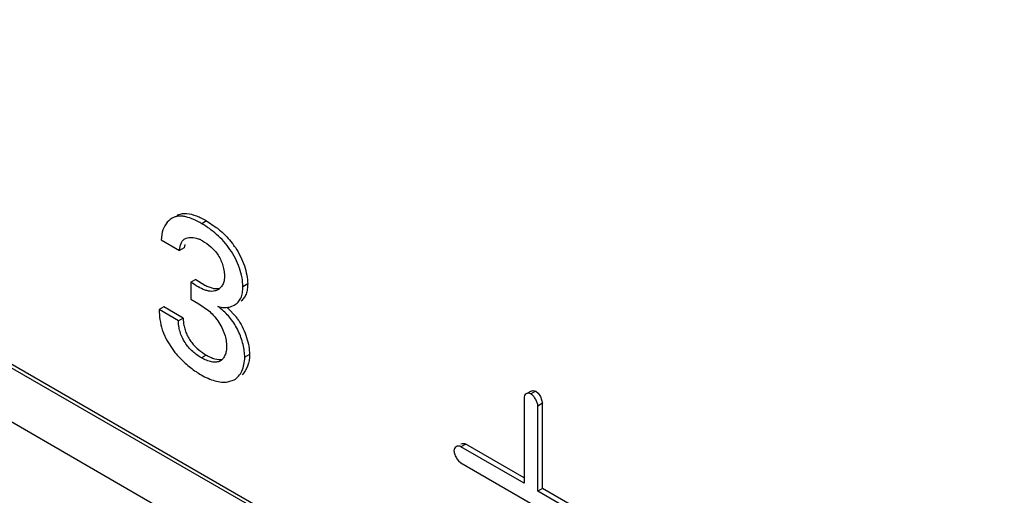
# Model space of a CAD drawing. Header units: inches. Extents: x 0 to 34, y 0 to 22.
# Tile 66 of 124: x 22.85 to 23.069, y 16.132 to 16.237. Entities that reach past the tile are written whole.
import ezdxf

# ---------------------------------------------------------------- set-up
doc = ezdxf.new("R2010")
doc.units = ezdxf.units.IN
doc.header["$LTSCALE"] = 1.87
doc.header["$MEASUREMENT"] = 0
doc.layers.get('0').update_dxf_attribs({"linetype": 'CONTINUOUS'})

msp = doc.modelspace()

# ---------------------------------------------------------------- linework, layer by layer
at = {"color": 7, "linetype": 'CONTINUOUS'}
for p, q in [((23.4561457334, 15.8096753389), (22.4005216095, 16.419179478)), ((22.4689129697, 16.3788865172), (23.4554483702, 15.8092733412)), ((23.4450088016, 15.8032456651), (22.458473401, 16.3728588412)), ((22.8915725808, 16.1926383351), (22.8905119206, 16.1920259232)), ((22.8915725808, 16.1926383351), (22.8937365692, 16.1911871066)), ((22.8816932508, 16.1901389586), (22.8814484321, 16.1884301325)), ((22.8814484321, 16.1884301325), (22.8855341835, 16.1860710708)), ((22.8892652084, 16.1888062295), (22.8899289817, 16.1885698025)), ((22.8865948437, 16.1866834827), (22.8855341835, 16.1860710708)), ((22.8866893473, 16.1873726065), (22.8865948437, 16.1866834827)), ((22.8891411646, 16.1796068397), (22.8880805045, 16.1789944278)), ((22.8891411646, 16.1796068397), (22.8911698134, 16.1783608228)), ((22.8955684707, 16.1802773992), (22.8954656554, 16.17933647)), ((22.8880805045, 16.1789944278), (22.8880805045, 16.1752114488)), ((22.9007148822, 16.1786217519), (22.899654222, 16.17800934)), ((22.8880805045, 16.1752114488), (22.8898766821, 16.1741854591)), ((22.8820634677, 16.1735113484), (22.8810028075, 16.1728989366)), ((22.8852896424, 16.1704237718), (22.8810028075, 16.1728989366)), ((22.8863503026, 16.1710361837), (22.8820634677, 16.1735113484)), ((22.8898766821, 16.1741854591), (22.8919651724, 16.1727320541)), ((22.8961567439, 16.1734088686), (22.8982239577, 16.1712012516)), ((22.8970110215, 16.1735774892), (22.8977274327, 16.1738968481)), ((22.8863503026, 16.1710361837), (22.8852896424, 16.1704237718)), ((22.8863503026, 16.1710361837), (22.8864542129, 16.1697397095)), ((22.8819683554, 16.1676782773), (22.8826571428, 16.1661961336)), ((22.8826571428, 16.1661961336), (22.8842085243, 16.1637795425)), ((22.8914864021, 16.1627882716), (22.890425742, 16.1621758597)), ((22.9011177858, 16.1629289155), (22.9000571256, 16.1623165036)), ((22.8963033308, 16.1568007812), (22.8977024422, 16.1572767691)), ((22.9622412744, 16.153236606), (22.9622412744, 16.134258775)), ((22.9638018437, 16.1547690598), (22.9627411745, 16.1541566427)), ((22.9648487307, 16.1547419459), (22.9637880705, 16.154129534)), ((22.9648487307, 16.1547419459), (22.9653882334, 16.1542752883)), ((22.9653882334, 16.1542752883), (22.9658956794, 16.153560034)), ((22.9658956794, 16.153560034), (22.9663955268, 16.1520628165)), ((22.9663955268, 16.1520628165), (22.9653348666, 16.1514504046)), ((22.9653348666, 16.1324725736), (22.9653348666, 16.1514504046)), ((22.9663955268, 16.1330849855), (22.9663955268, 16.1520628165)), ((22.9492540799, 16.1429822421), (22.9481934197, 16.1423698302)), ((22.9622412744, 16.134258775), (22.9481934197, 16.1423698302)), ((22.9622412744, 16.1354835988), (22.9492540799, 16.1429822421)), ((22.9473111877, 16.1397151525), (22.9476754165, 16.1392411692)), ((22.9476754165, 16.1392411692), (22.9481934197, 16.1387986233)), ((22.9481934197, 16.1387986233), (22.9801016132, 16.1203752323)), ((22.9663955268, 16.1330849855), (22.9653348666, 16.1324649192)), ((22.9801016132, 16.1239464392), (22.9653348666, 16.1324725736)), ((22.9811622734, 16.1245588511), (22.9663955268, 16.1330849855))]:
    msp.add_line(p, q, dxfattribs=at)
for centre, radius, start, end in [((22.8874130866, 16.1826529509), 0.0064295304, 59.9347473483, 66.964394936), ((22.8835073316, 16.177004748), 0.0174233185, 33.8546258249, 37.7590159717), ((22.8927019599, 16.1796530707), 0.0026976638, 300.0083203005, 305.0247649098), ((22.8926565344, 16.1797147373), 0.0027742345, 305.0620804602, 314.577649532), ((22.884170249, 16.1602659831), 0.0166250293, 50.3699645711, 53.442946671), ((22.8879350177, 16.1634540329), 0.0128795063, 33.2106162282, 36.9784923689), ((22.8935743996, 16.1723083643), 0.0124955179, 198.1521113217, 201.7489136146), ((22.8992918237, 16.1753294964), 0.0189975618, 217.4428884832, 218.9610354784), ((22.900165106, 16.1753495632), 0.0195943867, 236.0472636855, 239.926635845)]:
    msp.add_arc(centre, radius, start, end, dxfattribs=at)
for points, knots in [([(22.8838662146, 16.1932248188), (22.8833400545, 16.1929210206), (22.8823859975, 16.1919943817), (22.8818680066, 16.1907908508), (22.8816932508, 16.1901389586)], [0, 0, 0, 0, 0.4737451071, 1, 1, 1, 1]), ([(22.8905119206, 16.1920259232), (22.8899296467, 16.1923621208), (22.8887829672, 16.1929669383), (22.8872899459, 16.1935160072), (22.8861278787, 16.1937137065), (22.8853148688, 16.1937191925), (22.8845506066, 16.1935601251), (22.8840840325, 16.1933505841), (22.8838662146, 16.1932248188)], [0, 0, 0, 0, 0.2855543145, 0.549984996, 0.6710090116, 0.7846415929, 0.8931794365, 1, 1, 1, 1]), ([(22.8849268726, 16.1938372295), (22.8852447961, 16.1940207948), (22.8859568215, 16.1943011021), (22.886718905, 16.1943378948), (22.887101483, 16.1943105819)], [0, 0, 0, 0, 0.4890501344, 1, 1, 1, 1]), ([(22.887101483, 16.1943105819), (22.8878530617, 16.1942569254), (22.88941756, 16.1937975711), (22.8908392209, 16.1930617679), (22.8915725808, 16.1926383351)], [0, 0, 0, 0, 0.4708391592, 1, 1, 1, 1]), ([(22.899654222, 16.17800934), (22.899654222, 16.1786772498), (22.8994913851, 16.1800852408), (22.8989100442, 16.1821964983), (22.898015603, 16.1843169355), (22.8964576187, 16.1869478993), (22.8940009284, 16.189662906), (22.891683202, 16.19134964), (22.8905119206, 16.1920259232)], [0, 0, 0, 0, 0.1149886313, 0.2423194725, 0.3760310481, 0.5099794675, 0.7671508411, 1, 1, 1, 1]), ([(22.8937365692, 16.1911871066), (22.8940548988, 16.1909422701), (22.8953453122, 16.1898880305), (22.8965080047, 16.1886738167), (22.8972820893, 16.1876737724)], [0, 0, 0, 0, 0.2410205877, 1, 1, 1, 1]), ([(22.8855341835, 16.1860710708), (22.8855605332, 16.1863505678), (22.8856348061, 16.1868879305), (22.8858471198, 16.1876373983), (22.8861993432, 16.1882709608), (22.8865572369, 16.1885678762), (22.8867467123, 16.1886772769)], [0, 0, 0, 0, 0.2823457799, 0.5442961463, 0.7799547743, 1, 1, 1, 1]), ([(22.8867467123, 16.1886772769), (22.8870920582, 16.1888766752), (22.8879664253, 16.1890743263), (22.8888247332, 16.1889328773), (22.8892652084, 16.1888062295)], [0, 0, 0, 0, 0.4652645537, 1, 1, 1, 1]), ([(22.8906341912, 16.1882174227), (22.8912961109, 16.1878352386), (22.8926171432, 16.1869155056), (22.8939992, 16.1853775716), (22.8947930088, 16.1838601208), (22.8952294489, 16.1826479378), (22.8954978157, 16.1814478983), (22.8955684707, 16.1806548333), (22.8955684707, 16.1802773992)], [0, 0, 0, 0, 0.2342667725, 0.4905181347, 0.6239910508, 0.7570486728, 0.8843168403, 1, 1, 1, 1]), ([(22.8979765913, 16.1867110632), (22.8988176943, 16.1854563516), (22.8998115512, 16.183422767), (22.9005606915, 16.1806394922), (22.9007148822, 16.1792710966), (22.9007148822, 16.1786217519)], [0, 0, 0, 0, 0.5248575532, 0.7743775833, 1, 1, 1, 1]), ([(22.8954656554, 16.17933647), (22.8953947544, 16.1790267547), (22.8951827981, 16.1784442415), (22.8948129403, 16.1779446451), (22.894603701, 16.1777386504)], [0, 0, 0, 0, 0.5197131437, 1, 1, 1, 1]), ([(22.8940511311, 16.1773170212), (22.893855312, 16.1772039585), (22.8934279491, 16.1770248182), (22.8927247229, 16.1769290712), (22.8919833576, 16.1770107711), (22.8909316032, 16.1773179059), (22.8896096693, 16.1779856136), (22.8885972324, 16.1786437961), (22.8880805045, 16.1789944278)], [0, 0, 0, 0, 0.1040097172, 0.2104024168, 0.3229708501, 0.444471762, 0.7127580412, 1, 1, 1, 1]), ([(22.8911698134, 16.1783608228), (22.8914601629, 16.1782088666), (22.8920317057, 16.1779376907), (22.8928983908, 16.1776503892), (22.8937403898, 16.1775334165), (22.894283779, 16.1776076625), (22.8945339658, 16.1776814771)], [0, 0, 0, 0, 0.279905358, 0.5393070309, 0.777202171, 1, 1, 1, 1]), ([(22.8977274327, 16.1738968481), (22.8980360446, 16.1740750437), (22.8986156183, 16.1745348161), (22.8992563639, 16.1754924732), (22.8996022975, 16.1766908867), (22.899654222, 16.1775550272), (22.899654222, 16.17800934)], [0, 0, 0, 0, 0.2243814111, 0.4577219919, 0.7139455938, 1, 1, 1, 1]), ([(22.9007148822, 16.1786217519), (22.9007148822, 16.1782224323), (22.9006729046, 16.1774581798), (22.9004182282, 16.1763843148), (22.8999347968, 16.1754843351), (22.8994818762, 16.1750109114), (22.899236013, 16.174814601)], [0, 0, 0, 0, 0.2834169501, 0.5413622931, 0.7766977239, 1, 1, 1, 1]), ([(22.8810028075, 16.1728989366), (22.8810219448, 16.1721677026), (22.8811263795, 16.1706516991), (22.8814563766, 16.1691615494), (22.881700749, 16.1684155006)], [0, 0, 0, 0, 0.4823388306, 1, 1, 1, 1]), ([(22.8919651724, 16.1727320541), (22.8923566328, 16.1724090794), (22.8931112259, 16.1716635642), (22.8941080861, 16.1703885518), (22.8949625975, 16.1689765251), (22.8954048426, 16.167965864), (22.895576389, 16.167454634)], [0, 0, 0, 0, 0.2355885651, 0.4902399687, 0.7496742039, 1, 1, 1, 1]), ([(22.8940724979, 16.1736202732), (22.8945630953, 16.1734641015), (22.895555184, 16.1732888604), (22.8965580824, 16.1734285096), (22.8970110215, 16.1735774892)], [0, 0, 0, 0, 0.5191817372, 1, 1, 1, 1]), ([(22.9000571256, 16.1623165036), (22.9000571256, 16.1627750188), (22.8999829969, 16.1637346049), (22.8996991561, 16.1651977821), (22.8992448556, 16.1667057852), (22.8986284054, 16.1682007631), (22.8978596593, 16.1696279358), (22.8966531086, 16.1713313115), (22.8955507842, 16.1724269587), (22.8947741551, 16.1730702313)], [0, 0, 0, 0, 0.1114579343, 0.2331527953, 0.3617132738, 0.4936502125, 0.625630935, 0.7548637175, 1, 1, 1, 1]), ([(22.8987108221, 16.1705083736), (22.8990968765, 16.169918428), (22.899773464, 16.1686774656), (22.9005190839, 16.166733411), (22.9009896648, 16.1648085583), (22.9011177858, 16.1635338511), (22.9011177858, 16.1629289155)], [0, 0, 0, 0, 0.2629063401, 0.5248483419, 0.7744204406, 1, 1, 1, 1]), ([(22.890425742, 16.1621758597), (22.889734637, 16.1625748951), (22.8883686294, 16.1635618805), (22.8866329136, 16.1655000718), (22.8857242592, 16.1675445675), (22.8853503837, 16.1692183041), (22.8852841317, 16.1700356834), (22.8852896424, 16.1704237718)], [0, 0, 0, 0, 0.2356733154, 0.4942834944, 0.7591269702, 0.8853789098, 1, 1, 1, 1]), ([(22.8864542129, 16.1697397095), (22.8865139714, 16.1693751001), (22.8866824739, 16.1686374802), (22.887063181, 16.1675563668), (22.8875785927, 16.1665134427), (22.8884386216, 16.1652537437), (22.8897215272, 16.1639524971), (22.8908964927, 16.1631288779), (22.8914864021, 16.1627882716)], [0, 0, 0, 0, 0.1249608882, 0.2552027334, 0.3868760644, 0.5172092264, 0.7696162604, 1, 1, 1, 1]), ([(22.895576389, 16.167454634), (22.8957315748, 16.1669921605), (22.8959508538, 16.1660779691), (22.8960148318, 16.1651420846), (22.8960148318, 16.1646955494)], [0, 0, 0, 0, 0.5220905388, 1, 1, 1, 1]), ([(22.8960148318, 16.1646955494), (22.8960148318, 16.1643499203), (22.8959622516, 16.163685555), (22.8957104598, 16.1627646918), (22.8952899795, 16.1619992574), (22.894874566, 16.1616212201), (22.8946486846, 16.1614907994)], [0, 0, 0, 0, 0.2859169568, 0.5481007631, 0.7842324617, 1, 1, 1, 1]), ([(22.8845198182, 16.1633839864), (22.8852093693, 16.1625311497), (22.8866876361, 16.1609883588), (22.8883668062, 16.1596710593), (22.8892214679, 16.1590960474)], [0, 0, 0, 0, 0.5156660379, 1, 1, 1, 1]), ([(22.8946486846, 16.1614907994), (22.8943766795, 16.1613337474), (22.8937115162, 16.1611518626), (22.8926453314, 16.1612467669), (22.8915257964, 16.161599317), (22.8907920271, 16.1619643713), (22.890425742, 16.1621758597)], [0, 0, 0, 0, 0.2119837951, 0.4489086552, 0.7145400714, 1, 1, 1, 1]), ([(22.8914864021, 16.1627882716), (22.8917932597, 16.1626110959), (22.8924115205, 16.1622965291), (22.8936042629, 16.1618661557), (22.8945631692, 16.1617504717), (22.8951308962, 16.161879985)], [0, 0, 0, 0, 0.2784221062, 0.5424416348, 1, 1, 1, 1]), ([(22.8977024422, 16.1572767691), (22.898070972, 16.1574895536), (22.8987576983, 16.1580727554), (22.8994995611, 16.1592588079), (22.8999601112, 16.1607088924), (22.9000571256, 16.1617649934), (22.9000571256, 16.1623165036)], [0, 0, 0, 0, 0.2200585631, 0.4559221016, 0.7148043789, 1, 1, 1, 1]), ([(22.9011177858, 16.1629289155), (22.9011177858, 16.1620495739), (22.9008850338, 16.1604018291), (22.9000197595, 16.1589410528), (22.8994748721, 16.158423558)], [0, 0, 0, 0, 0.5392057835, 1, 1, 1, 1]), ([(22.8903461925, 16.1583928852), (22.8908448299, 16.1581049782), (22.8918476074, 16.1575924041), (22.8937995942, 16.1568742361), (22.8953518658, 16.1566567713), (22.8963033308, 16.1568007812)], [0, 0, 0, 0, 0.2762915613, 0.5382386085, 1, 1, 1, 1]), ([(22.9627411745, 16.1541566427), (22.96259279, 16.1540709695), (22.9623250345, 16.1537982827), (22.9622412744, 16.1534269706), (22.9622412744, 16.153236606)], [0, 0, 0, 0, 0.47370346, 1, 1, 1, 1]), ([(22.9637880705, 16.154129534), (22.963623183, 16.154224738), (22.9632596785, 16.1543378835), (22.9628895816, 16.154242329), (22.9627411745, 16.1541566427)], [0, 0, 0, 0, 0.5263032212, 1, 1, 1, 1]), ([(22.9653348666, 16.1514504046), (22.9653348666, 16.1516930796), (22.9652051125, 16.1522187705), (22.9648555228, 16.1529597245), (22.9643886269, 16.1536329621), (22.963998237, 16.1540081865), (22.9637880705, 16.154129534)], [0, 0, 0, 0, 0.2289381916, 0.4999946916, 0.77105395, 1, 1, 1, 1]), ([(22.9638018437, 16.1547690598), (22.9639502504, 16.1548547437), (22.9643203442, 16.1549502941), (22.9646838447, 16.154837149), (22.9648487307, 16.1547419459)], [0, 0, 0, 0, 0.4736967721, 1, 1, 1, 1]), ([(22.9471473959, 16.142396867), (22.9469989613, 16.1423111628), (22.9467311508, 16.1420383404), (22.9466473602, 16.1416669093), (22.9466473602, 16.1414764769)], [0, 0, 0, 0, 0.473700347, 1, 1, 1, 1]), ([(22.9481934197, 16.1423698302), (22.9480286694, 16.142464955), (22.9476654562, 16.1425780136), (22.9472956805, 16.1424824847), (22.9471473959, 16.142396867)], [0, 0, 0, 0, 0.5263001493, 1, 1, 1, 1]), ([(22.948208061, 16.1430092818), (22.9483563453, 16.1430948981), (22.9487261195, 16.1431904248), (22.9490893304, 16.1430773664), (22.9492540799, 16.1429822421)], [0, 0, 0, 0, 0.4736998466, 1, 1, 1, 1]), ([(22.9466473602, 16.1414764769), (22.9466473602, 16.1413409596), (22.9466905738, 16.1410493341), (22.9468851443, 16.140444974), (22.9471216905, 16.13999999), (22.9473111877, 16.1397151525)], [0, 0, 0, 0, 0.2137604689, 0.4603615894, 1, 1, 1, 1])]:
    msp.add_open_spline(points, degree=3, knots=knots, dxfattribs=at)

doc.saveas('drawing.dxf')
